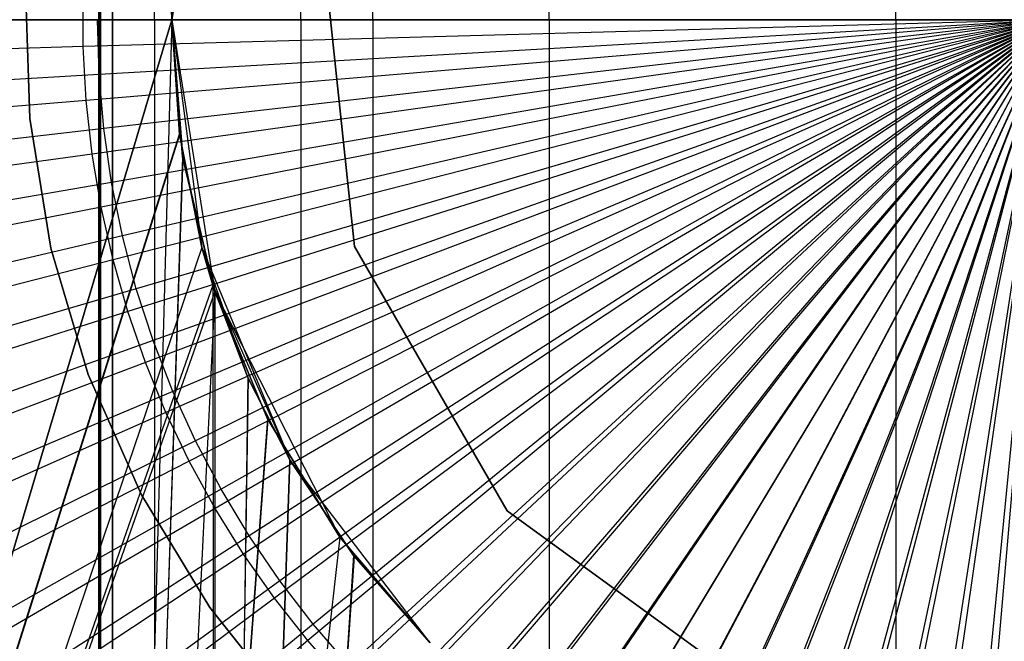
# Model space of a CAD drawing. Extents: x 0.1 to 12.1, y -6 to 6.
# Tile 100 of 256: x 5.708 to 6.044, y -0.212 to 0. Entities that reach past the tile are written whole.
import ezdxf

# ---------------------------------------------------------------- set-up
doc = ezdxf.new("R2010")
doc.units = 0
doc.header["$LTSCALE"] = 2.54
doc.layers.get('0').update_dxf_attribs({"linetype": 'CONTINUOUS'})

# ---------------------------------------------------------------- blocks, each defined once
blk = doc.blocks.new('DROPS_COLOR_B-11195_STL')
at = {"color": 0}
for p, q in [((5.73517, 0.89999, 50.9522), (5.73517, -0.90001, 50.9522)), ((5.76, 0, 50.95091), (5.73517, 0.89999, 50.9522)), ((5.76, 0, 50.95091), (5.73517, 0.89999, 50.9522)), ((5.73517, 0.89999, 50.9522), (5.73517, -0.90001, 50.9522)), ((5.73517, -0.90001, 62.93461), (5.73517, 0.89999, 62.93461)), ((5.73517, -0.90001, 62.93461), (5.73517, 0.89999, 62.93461)), ((5.76, 0, 62.9359), (5.73517, 0.89999, 62.93461)), ((5.76, 0, 62.9359), (5.73517, 0.89999, 62.93461)), ((5.82843, 0, 33.39895), (5.82843, 0.8, 33.39895)), ((5.82843, 0, 33.39895), (5.82843, 0.8, 33.39895)), ((5.82843, 0, 20.47481), (5.82843, 0.8, 20.47481)), ((5.82843, 0, 20.47481), (5.82843, 0.8, 20.47481)), ((5.73571, 0, 36.92635), (5.73571, 0.4, 36.92635)), ((5.73571, 0.4, 16.94741), (5.73571, 0, 16.94741)), ((5.73571, 0, 36.92635), (5.73571, 0.4, 36.92635)), ((5.73571, 0.4, 16.94741), (5.73571, 0, 16.94741)), ((5.73982, 0, 35.77769), (5.73982, 0.4, 35.77769)), ((5.73982, 0.4, 18.09607), (5.73982, 0, 18.09607)), ((5.73982, 0.4, 18.09607), (5.73982, 0, 18.09607)), ((5.73982, 0, 35.77769), (5.73982, 0.4, 35.77769)), ((5.75411, 0, 18.38255), (5.75411, 0.4, 18.38255)), ((5.75411, 0, 18.38255), (5.75411, 0.4, 18.38255)), ((5.75411, 0, 35.49121), (5.75411, 0.4, 35.49121)), ((5.75411, 0, 35.49121), (5.75411, 0.4, 35.49121)), ((5.80395, 0, 18.66502), (5.80395, 0.4, 18.66502)), ((5.80395, 0, 18.66502), (5.80395, 0.4, 18.66502)), ((5.80395, 0, 35.20874), (5.80395, 0.4, 35.20874)), ((5.80395, 0, 35.20874), (5.80395, 0.4, 35.20874)), ((5.88857, 0, 18.93909), (5.88857, 0.4, 18.93909)), ((5.88857, 0, 18.93909), (5.88857, 0.4, 18.93909)), ((5.88857, 0, 34.93467), (5.88857, 0.4, 34.93467)), ((5.88857, 0, 34.93467), (5.88857, 0.4, 34.93467)), ((6.00663, 0, 19.2005), (6.00663, 0.4, 19.2005)), ((6.00663, 0, 19.2005), (6.00663, 0.4, 19.2005)), ((6.00663, 0, 34.67326), (6.00663, 0.4, 34.67326)), ((6.00663, 0, 34.67326), (6.00663, 0.4, 34.67326)), ((5.77468, 0.09271, 62.93661), (5.76, 0, 50.95091)), ((5.77468, 0.09271, 62.93661), (5.76, 0, 50.95091)), ((5.76, 0, 62.9359), (5.76371, 0.04706, 62.93608)), ((5.76371, 0.04706, 62.93608), (5.76, 0, 50.95091)), ((5.76371, 0.04706, 62.93608), (5.76, 0, 50.95091)), ((5.76, 0, 62.9359), (5.76371, 0.04706, 62.93608)), ((5.7637, 0.04694, 50.95073), (5.76, 0, 50.95091)), ((5.7637, 0.04694, 50.95073), (5.76, 0, 50.95091)), ((5.81137, 0.02613, 36.1321), (5.82224, -0.07725, 36.1321)), ((5.82224, -0.07725, 166.93209), (5.81137, 0.02613, 166.93209)), ((5.81137, 0.02613, 36.1321), (5.82224, -0.07725, 36.1321)), ((5.82224, -0.07725, 166.93209), (5.81137, 0.02613, 166.93209)), ((5.71162, -0.03361, 39.93458), (5.71018, 0.01122, 39.93458)), ((5.71018, 0.01122, 36.93458), (5.71162, -0.03361, 36.93458)), ((5.71018, 0.01122, 36.93458), (5.71162, -0.03361, 36.93458)), ((5.71162, -0.03361, 39.93458), (5.71018, 0.01122, 39.93458)), ((5.71162, -0.03361, 16.93432), (5.71018, 0.01122, 16.93432)), ((5.71018, 0.01122, 13.93432), (5.71162, -0.03361, 13.93432)), ((5.71018, 0.01122, 13.93432), (5.71162, -0.03361, 13.93432)), ((5.71162, -0.03361, 16.93432), (5.71018, 0.01122, 16.93432)), ((5.71162, -0.03361, 50.93809), (5.71018, 0.01122, 50.93809)), ((5.71018, 0.01122, 47.93809), (5.71162, -0.03361, 47.93809)), ((5.71018, 0.01122, 47.93809), (5.71162, -0.03361, 47.93809)), ((5.71162, -0.03361, 50.93809), (5.71018, 0.01122, 50.93809)), ((5.76, 0, 47.92328), (5.49074, -0.9, 47.89384)), ((5.49074, -0.9, 39.97526), (5.76, 0, 39.94582)), ((5.49074, -0.9, 39.97526), (5.76, 0, 39.94582)), ((5.76, 0, 47.92328), (5.49074, -0.9, 47.89384)), ((5.73525, -0.01857, 1.82451), (5.73472, 0, 1.82451)), ((5.73525, -0.01857, 1.82451), (5.73472, 0, 1.82451)), ((5.73525, -0.01857, 1.82451), (6.06, 0, 1.8)), ((5.73525, -0.01857, 1.82451), (6.06, 0, 1.8)), ((6.06, 0, 1.8), (5.73684, -0.03708, 1.82451)), ((6.06, 0, 1.8), (5.73684, -0.03708, 1.82451)), ((6.06, 0, 1.8), (5.73948, -0.05547, 1.82451)), ((6.06, 0, 1.8), (5.73948, -0.05547, 1.82451)), ((6.06, 0, 1.8), (5.74317, -0.07368, 1.82451)), ((6.06, 0, 1.8), (5.74317, -0.07368, 1.82451)), ((6.06, 0, 1.8), (5.74789, -0.09164, 1.82451)), ((6.06, 0, 1.8), (5.74789, -0.09164, 1.82451)), ((6.06, 0, 1.8), (5.75363, -0.10931, 1.82451)), ((6.06, 0, 1.8), (5.75363, -0.10931, 1.82451)), ((5.76255, -0.039, 47.92347), (5.76, 0, 47.92328)), ((5.76, 0, 39.94582), (5.76258, -0.03927, 39.94562)), ((5.76, 0, 47.92328), (5.76258, -0.03927, 39.94562)), ((5.76, 0, 39.94582), (5.76258, -0.03927, 39.94562)), ((5.76, 0, 47.92328), (5.76258, -0.03927, 39.94562)), ((5.76, 0, 47.92328), (5.77022, -0.07765, 39.94506)), ((5.76255, -0.039, 47.92347), (5.76, 0, 47.92328)), ((5.76, 0, 47.92328), (5.77022, -0.07765, 39.94506)), ((6.06, 0, 1.8), (5.76037, -0.12662, 1.82451)), ((6.06, 0, 1.8), (5.76037, -0.12662, 1.82451)), ((6.06, 0, 1.8), (5.76809, -0.14352, 1.82451)), ((6.06, 0, 1.8), (5.76809, -0.14352, 1.82451)), ((6.06, 0, 1.8), (5.77676, -0.15995, 1.82451)), ((6.06, 0, 1.8), (5.77676, -0.15995, 1.82451)), ((6.06, 0, 1.8), (5.78635, -0.17586, 1.82451)), ((6.06, 0, 1.8), (5.78635, -0.17586, 1.82451)), ((6.06, 0, 1.8), (5.79684, -0.1912, 1.82451)), ((6.06, 0, 1.8), (5.79684, -0.1912, 1.82451)), ((6.06, 0, 1.8), (5.80818, -0.20591, 1.82451)), ((6.06, 0, 1.8), (5.80818, -0.20591, 1.82451)), ((6.06, 0, 1.8), (5.82035, -0.21995, 1.82451)), ((6.06, 0, 1.8), (5.82035, -0.21995, 1.82451)), ((6.06, 0, 1.8), (5.8333, -0.23327, 1.82451)), ((6.06, 0, 1.8), (5.8333, -0.23327, 1.82451)), ((6.06, 0, 1.8), (5.84698, -0.24583, 1.82451)), ((6.06, 0, 1.8), (5.84698, -0.24583, 1.82451)), ((6.06, 0, 1.8), (5.86137, -0.25759, 1.82451)), ((6.06, 0, 1.8), (5.86137, -0.25759, 1.82451)), ((6.06, 0, 1.8), (5.8764, -0.26851, 1.82451)), ((6.06, 0, 1.8), (5.8764, -0.26851, 1.82451)), ((6.06, 0, 1.8), (5.89202, -0.27856, 1.82451)), ((6.06, 0, 1.8), (5.89202, -0.27856, 1.82451)), ((6.06, 0, 1.8), (5.9082, -0.28769, 1.82451)), ((6.06, 0, 1.8), (5.9082, -0.28769, 1.82451)), ((6.06, 0, 1.8), (5.92487, -0.29589, 1.82451)), ((6.06, 0, 1.8), (5.92487, -0.29589, 1.82451)), ((6.06, 0, 1.8), (5.94198, -0.30312, 1.82451)), ((6.06, 0, 1.8), (5.94198, -0.30312, 1.82451)), ((6.06, 0, 1.8), (5.95948, -0.30936, 1.82451)), ((6.06, 0, 1.8), (5.95948, -0.30936, 1.82451)), ((6.06, 0, 1.8), (5.97731, -0.3146, 1.82451)), ((6.06, 0, 1.8), (5.97731, -0.3146, 1.82451)), ((6.06, 0, 1.8), (5.9954, -0.3188, 1.82451)), ((6.06, 0, 1.8), (5.9954, -0.3188, 1.82451)), ((6.06, 0, 1.8), (6.01371, -0.32197, 1.82451)), ((6.06, 0, 1.8), (6.01371, -0.32197, 1.82451)), ((6.06, 0, 1.8), (6.03216, -0.32409, 1.82451)), ((6.06, 0, 1.8), (6.03216, -0.32409, 1.82451)), ((5.82843, 0, 20.47481), (5.60256, 0, 20.52904)), ((5.60256, 0, 33.34472), (5.82843, 0, 33.39895)), ((5.60256, 0, 33.34472), (5.82843, 0, 33.39895)), ((5.82843, 0, 20.47481), (5.60256, 0, 20.52904)), ((5.82843, 0, 33.40967), (5.60256, 0, 33.35545)), ((5.60256, 0, 20.53976), (5.82843, 0, 20.48554)), ((5.60256, 0, 20.53976), (5.82843, 0, 20.48554)), ((5.82843, 0, 33.40967), (5.60256, 0, 33.35545)), ((5.73571, 0, 36.92635), (5.62422, 0, 36.91786)), ((5.62422, 0, 16.95591), (5.73571, 0, 16.94741)), ((5.73571, 0, 36.92635), (5.62422, 0, 36.91786)), ((5.62422, 0, 16.95591), (5.73571, 0, 16.94741)), ((5.73571, 0, 16.95813), (5.62422, 0, 16.96663)), ((5.62422, 0, 36.92858), (5.73571, 0, 36.93708)), ((5.73571, 0, 16.95813), (5.62422, 0, 16.96663)), ((5.62422, 0, 36.92858), (5.73571, 0, 36.93708)), ((5.76, 0, 62.9359), (5.73517, -0.90001, 62.93461)), ((5.76, 0, 50.95091), (5.73517, -0.90001, 50.9522)), ((5.76, 0, 50.95091), (5.73517, -0.90001, 50.9522)), ((5.76, 0, 62.9359), (5.73517, -0.90001, 62.93461)), ((5.73982, 0, 35.77769), (5.73571, 0, 36.92635)), ((5.73571, 0, 16.94741), (5.73982, 0, 18.09607)), ((5.73982, 0, 35.77769), (5.73571, 0, 36.92635)), ((5.73571, 0, 16.94741), (5.73982, 0, 18.09607)), ((5.73982, 0, 18.1068), (5.73571, 0, 16.95813)), ((5.73571, 0, 36.93708), (5.73982, 0, 35.78842)), ((5.73571, 0, 16.95813), (5.73571, -0.4, 16.95813)), ((5.73571, -0.4, 36.93708), (5.73571, 0, 36.93708)), ((5.73571, 0, 16.95813), (5.73571, -0.4, 16.95813)), ((5.73982, 0, 18.1068), (5.73571, 0, 16.95813)), ((5.73571, 0, 36.93708), (5.73982, 0, 35.78842)), ((5.73571, -0.4, 36.93708), (5.73571, 0, 36.93708)), ((5.75411, 0, 35.49121), (5.73982, 0, 35.77769)), ((5.73982, 0, 18.09607), (5.75411, 0, 18.38255)), ((5.73982, 0, 18.09607), (5.75411, 0, 18.38255)), ((5.75411, 0, 35.49121), (5.73982, 0, 35.77769)), ((5.75411, 0, 18.39328), (5.73982, 0, 18.1068)), ((5.73982, 0, 35.78842), (5.75411, 0, 35.50194)), ((5.73982, 0, 18.1068), (5.73982, -0.4, 18.1068)), ((5.73982, -0.4, 35.78842), (5.73982, 0, 35.78842)), ((5.73982, 0, 35.78842), (5.75411, 0, 35.50194)), ((5.73982, -0.4, 35.78842), (5.73982, 0, 35.78842)), ((5.73982, 0, 18.1068), (5.73982, -0.4, 18.1068)), ((5.75411, 0, 18.39328), (5.73982, 0, 18.1068)), ((5.80395, 0, 35.20874), (5.75411, 0, 35.49121)), ((5.75411, 0, 18.38255), (5.80395, 0, 18.66502)), ((5.75411, 0, 18.38255), (5.80395, 0, 18.66502)), ((5.80395, 0, 35.20874), (5.75411, 0, 35.49121)), ((5.80395, 0, 18.67575), (5.75411, 0, 18.39328)), ((5.75411, 0, 35.50194), (5.80395, 0, 35.21947)), ((5.75411, 0, 35.50194), (5.80395, 0, 35.21947)), ((5.75411, 0, 35.50194), (5.75411, -0.4, 35.50194)), ((5.75411, 0, 35.50194), (5.75411, -0.4, 35.50194)), ((5.75411, 0, 18.39328), (5.75411, -0.4, 18.39328)), ((5.75411, 0, 18.39328), (5.75411, -0.4, 18.39328)), ((5.80395, 0, 18.67575), (5.75411, 0, 18.39328)), ((5.76367, -0.04676, 62.93608), (5.76, 0, 62.9359)), ((5.76, 0, 50.95091), (5.76371, -0.047, 50.95072)), ((5.76, 0, 62.9359), (5.76, 0, 50.95091)), ((5.76, 0, 62.9359), (5.76, 0, 50.95091)), ((5.76, 0, 62.9359), (5.76371, -0.047, 50.95072)), ((5.76, 0, 50.95091), (5.76371, -0.047, 50.95072)), ((5.76, 0, 62.9359), (5.76371, -0.047, 50.95072)), ((5.76, 0, 62.9359), (5.77468, -0.09271, 50.95019)), ((5.76367, -0.04676, 62.93608), (5.76, 0, 62.9359)), ((5.76, 0, 62.9359), (5.77468, -0.09271, 50.95019)), ((5.88857, 0, 34.93467), (5.80395, 0, 35.20874)), ((5.80395, 0, 18.66502), (5.88857, 0, 18.93909)), ((5.80395, 0, 18.66502), (5.88857, 0, 18.93909)), ((5.88857, 0, 34.93467), (5.80395, 0, 35.20874)), ((5.88857, 0, 18.94982), (5.80395, 0, 18.67575)), ((5.80395, 0, 35.21947), (5.88857, 0, 34.94539)), ((5.80395, 0, 35.21947), (5.88857, 0, 34.94539)), ((5.80395, 0, 35.21947), (5.80395, -0.4, 35.21947)), ((5.80395, 0, 35.21947), (5.80395, -0.4, 35.21947)), ((5.80395, 0, 18.67575), (5.80395, -0.4, 18.67575)), ((5.80395, 0, 18.67575), (5.80395, -0.4, 18.67575)), ((5.88857, 0, 18.94982), (5.80395, 0, 18.67575)), ((6.06, 0, 20.45659), (5.82843, 0, 20.47481)), ((5.82843, 0, 33.39895), (6.06, 0, 33.41718)), ((5.82843, 0, 33.39895), (6.06, 0, 33.41718)), ((6.06, 0, 20.45659), (5.82843, 0, 20.47481)), ((6.06, 0, 33.4279), (5.82843, 0, 33.40967)), ((5.82843, 0, 20.48554), (6.06, 0, 20.46731)), ((5.82843, 0, 20.48554), (6.06, 0, 20.46731)), ((5.82843, 0, 20.48554), (5.82843, -0.8, 20.48554)), ((5.82843, 0, 20.48554), (5.82843, -0.8, 20.48554)), ((5.82843, 0, 33.40967), (5.82843, -0.8, 33.40967)), ((5.82843, 0, 33.40967), (5.82843, -0.8, 33.40967)), ((6.06, 0, 33.4279), (5.82843, 0, 33.40967)), ((6.00663, 0, 34.67326), (5.88857, 0, 34.93467)), ((5.88857, 0, 18.93909), (6.00663, 0, 19.2005)), ((5.88857, 0, 18.93909), (6.00663, 0, 19.2005)), ((6.00663, 0, 34.67326), (5.88857, 0, 34.93467)), ((6.00663, 0, 19.21123), (5.88857, 0, 18.94982)), ((5.88857, 0, 34.94539), (6.00663, 0, 34.68399)), ((5.88857, 0, 34.94539), (6.00663, 0, 34.68399)), ((5.88857, 0, 34.94539), (5.88857, -0.4, 34.94539)), ((5.88857, 0, 34.94539), (5.88857, -0.4, 34.94539)), ((5.88857, 0, 18.94982), (5.88857, -0.4, 18.94982)), ((5.88857, 0, 18.94982), (5.88857, -0.4, 18.94982)), ((6.00663, 0, 19.21123), (5.88857, 0, 18.94982)), ((6.15632, 0, 34.42858), (6.00663, 0, 34.67326)), ((6.00663, 0, 19.2005), (6.15632, 0, 19.44518)), ((6.00663, 0, 19.2005), (6.15632, 0, 19.44518)), ((6.15632, 0, 34.42858), (6.00663, 0, 34.67326)), ((6.15632, 0, 19.45591), (6.00663, 0, 19.21123)), ((6.00663, 0, 34.68399), (6.15632, 0, 34.43931)), ((6.00663, 0, 34.68399), (6.15632, 0, 34.43931)), ((6.00663, 0, 34.68399), (6.00663, -0.4, 34.68399)), ((6.00663, 0, 34.68399), (6.00663, -0.4, 34.68399)), ((6.00663, 0, 19.21123), (6.00663, -0.4, 19.21123)), ((6.00663, 0, 19.21123), (6.00663, -0.4, 19.21123)), ((6.15632, 0, 19.45591), (6.00663, 0, 19.21123)), ((5.41234, -0.03703, 1.86697), (5.73525, -0.01857, 1.82451)), ((5.41234, -0.03703, 1.86697), (5.73525, -0.01857, 1.82451)), ((5.73684, -0.03708, 1.82451), (5.73525, -0.01857, 1.82451)), ((5.73684, -0.03708, 1.82451), (5.73525, -0.01857, 1.82451)), ((5.71878, -0.07788, 39.93458), (5.71162, -0.03361, 39.93458)), ((5.71162, -0.03361, 36.93458), (5.71878, -0.07788, 36.93458)), ((5.71162, -0.03361, 36.93458), (5.71878, -0.07788, 36.93458)), ((5.71162, -0.03361, 36.93458), (5.71162, -0.03361, 39.93458)), ((5.71878, -0.07788, 39.93458), (5.71162, -0.03361, 39.93458)), ((5.71162, -0.03361, 36.93458), (5.71162, -0.03361, 39.93458)), ((5.71878, -0.07788, 16.93432), (5.71162, -0.03361, 16.93432)), ((5.71162, -0.03361, 13.93432), (5.71878, -0.07788, 13.93432)), ((5.71162, -0.03361, 13.93432), (5.71878, -0.07788, 13.93432)), ((5.71162, -0.03361, 13.93432), (5.71162, -0.03361, 16.93432)), ((5.71878, -0.07788, 16.93432), (5.71162, -0.03361, 16.93432)), ((5.71162, -0.03361, 13.93432), (5.71162, -0.03361, 16.93432)), ((5.71878, -0.07788, 50.93809), (5.71162, -0.03361, 50.93809)), ((5.71162, -0.03361, 47.93809), (5.71878, -0.07788, 47.93809)), ((5.71162, -0.03361, 47.93809), (5.71878, -0.07788, 47.93809)), ((5.71162, -0.03361, 47.93809), (5.71162, -0.03361, 50.93809)), ((5.71878, -0.07788, 50.93809), (5.71162, -0.03361, 50.93809)), ((5.71162, -0.03361, 47.93809), (5.71162, -0.03361, 50.93809)), ((5.73684, -0.03708, 1.82451), (5.41551, -0.07395, 1.86697)), ((5.73684, -0.03708, 1.82451), (5.41551, -0.07395, 1.86697)), ((5.49074, -0.9, 47.89384), (5.76255, -0.039, 47.92347)), ((5.49074, -0.9, 47.89384), (5.76255, -0.039, 47.92347)), ((5.76258, -0.03927, 39.94562), (5.49074, -0.9, 39.97526)), ((5.76258, -0.03927, 39.94562), (5.49074, -0.9, 39.97526)), ((5.73948, -0.05547, 1.82451), (5.73684, -0.03708, 1.82451)), ((5.73948, -0.05547, 1.82451), (5.73684, -0.03708, 1.82451)), ((5.77022, -0.07765, 47.92404), (5.76255, -0.039, 47.92347)), ((5.76255, -0.039, 47.92347), (5.77022, -0.07765, 39.94506)), ((5.76255, -0.039, 47.92347), (5.77022, -0.07765, 39.94506)), ((5.77022, -0.07765, 47.92404), (5.76255, -0.039, 47.92347)), ((5.76258, -0.03927, 39.94562), (5.77022, -0.07765, 39.94506)), ((5.76258, -0.03927, 39.94562), (5.77022, -0.07765, 39.94506)), ((5.76367, -0.04676, 62.93608), (5.73517, -0.90001, 62.93461)), ((5.76367, -0.04676, 62.93608), (5.73517, -0.90001, 62.93461)), ((5.77468, -0.09271, 62.93661), (5.76367, -0.04676, 62.93608)), ((5.76367, -0.04676, 62.93608), (5.77468, -0.09271, 50.95019)), ((5.76367, -0.04676, 62.93608), (5.77468, -0.09271, 50.95019)), ((5.77468, -0.09271, 62.93661), (5.76367, -0.04676, 62.93608)), ((5.76371, -0.047, 50.95072), (5.73517, -0.90001, 50.9522)), ((5.76371, -0.047, 50.95072), (5.73517, -0.90001, 50.9522)), ((5.76371, -0.047, 50.95072), (5.77468, -0.09271, 50.95019)), ((5.76371, -0.047, 50.95072), (5.77468, -0.09271, 50.95019)), ((5.73948, -0.05547, 1.82451), (5.42079, -0.11062, 1.86697)), ((5.73948, -0.05547, 1.82451), (5.42079, -0.11062, 1.86697)), ((5.74317, -0.07368, 1.82451), (5.73948, -0.05547, 1.82451)), ((5.74317, -0.07368, 1.82451), (5.73948, -0.05547, 1.82451)), ((5.74317, -0.07368, 1.82451), (5.42814, -0.14693, 1.86697)), ((5.74317, -0.07368, 1.82451), (5.42814, -0.14693, 1.86697)), ((5.74789, -0.09164, 1.82451), (5.74317, -0.07368, 1.82451)), ((5.74789, -0.09164, 1.82451), (5.74317, -0.07368, 1.82451)), ((5.77022, -0.07765, 47.92404), (5.49074, -0.9, 47.89384)), ((5.77022, -0.07765, 47.92404), (5.49074, -0.9, 47.89384)), ((5.77022, -0.07765, 39.94506), (5.49074, -0.9, 39.97526)), ((5.77022, -0.07765, 39.94506), (5.49074, -0.9, 39.97526)), ((5.73154, -0.12088, 39.93458), (5.71878, -0.07788, 39.93458)), ((5.71878, -0.07788, 36.93458), (5.73154, -0.12088, 36.93458)), ((5.71878, -0.07788, 36.93458), (5.73154, -0.12088, 36.93458)), ((5.71878, -0.07788, 36.93458), (5.71878, -0.07788, 39.93458)), ((5.73154, -0.12088, 39.93458), (5.71878, -0.07788, 39.93458)), ((5.71878, -0.07788, 36.93458), (5.71878, -0.07788, 39.93458)), ((5.73154, -0.12088, 16.93432), (5.71878, -0.07788, 16.93432)), ((5.71878, -0.07788, 13.93432), (5.73154, -0.12088, 13.93432)), ((5.71878, -0.07788, 13.93432), (5.73154, -0.12088, 13.93432)), ((5.71878, -0.07788, 13.93432), (5.71878, -0.07788, 16.93432)), ((5.73154, -0.12088, 16.93432), (5.71878, -0.07788, 16.93432)), ((5.71878, -0.07788, 13.93432), (5.71878, -0.07788, 16.93432)), ((5.73154, -0.12088, 50.93809), (5.71878, -0.07788, 50.93809)), ((5.71878, -0.07788, 47.93809), (5.73154, -0.12088, 47.93809)), ((5.71878, -0.07788, 47.93809), (5.73154, -0.12088, 47.93809)), ((5.71878, -0.07788, 47.93809), (5.71878, -0.07788, 50.93809)), ((5.73154, -0.12088, 50.93809), (5.71878, -0.07788, 50.93809)), ((5.71878, -0.07788, 47.93809), (5.71878, -0.07788, 50.93809)), ((5.77394, -0.09039, 47.92431), (5.77022, -0.07765, 47.92404)), ((5.77022, -0.07765, 39.94506), (5.77464, -0.09258, 39.94474)), ((5.78596, -0.12208, 39.94395), (5.77022, -0.07765, 47.92404)), ((5.77022, -0.07765, 47.92404), (5.80019, -0.15, 39.943)), ((5.77022, -0.07765, 47.92404), (5.80019, -0.15, 39.943)), ((5.77394, -0.09039, 47.92431), (5.77022, -0.07765, 47.92404)), ((5.77022, -0.07765, 47.92404), (5.77022, -0.07765, 39.94506)), ((5.77022, -0.07765, 47.92404), (5.77022, -0.07765, 39.94506)), ((5.77022, -0.07765, 47.92404), (5.77464, -0.09258, 39.94474)), ((5.77022, -0.07765, 39.94506), (5.77464, -0.09258, 39.94474)), ((5.77022, -0.07765, 47.92404), (5.77464, -0.09258, 39.94474)), ((5.78596, -0.12208, 39.94395), (5.77022, -0.07765, 47.92404)), ((5.82224, -0.07725, 36.1321), (5.82224, -0.07725, 166.93209)), ((5.82224, -0.07725, 36.1321), (5.87421, -0.16728, 36.1321)), ((5.87421, -0.16728, 166.93209), (5.82224, -0.07725, 166.93209)), ((5.82224, -0.07725, 36.1321), (5.82224, -0.07725, 166.93209)), ((5.82224, -0.07725, 36.1321), (5.87421, -0.16728, 36.1321)), ((5.87421, -0.16728, 166.93209), (5.82224, -0.07725, 166.93209)), ((5.77394, -0.09039, 47.92431), (5.49074, -0.9, 47.89384)), ((5.77394, -0.09039, 47.92431), (5.49074, -0.9, 47.89384)), ((5.78589, -0.12192, 47.92515), (5.77394, -0.09039, 47.92431)), ((5.77394, -0.09039, 47.92431), (5.77464, -0.9, 47.92436)), ((5.77394, -0.09039, 47.92431), (5.77464, -0.9, 47.92436)), ((5.77394, -0.09039, 47.92431), (5.80019, -0.15, 39.943)), ((5.77394, -0.09039, 47.92431), (5.80019, -0.15, 39.943)), ((5.78589, -0.12192, 47.92515), (5.77394, -0.09039, 47.92431)), ((5.74789, -0.09164, 1.82451), (5.43756, -0.18276, 1.86697)), ((5.74789, -0.09164, 1.82451), (5.43756, -0.18276, 1.86697)), ((5.77464, -0.09258, 39.94474), (5.49074, -0.9, 39.97526)), ((5.77464, -0.09258, 39.94474), (5.49074, -0.9, 39.97526)), ((5.77468, -0.09271, 62.93661), (5.73517, -0.90001, 62.93461)), ((5.77468, -0.09271, 62.93661), (5.73517, -0.90001, 62.93461)), ((5.77468, -0.09271, 50.95019), (5.73517, -0.90001, 50.9522)), ((5.77468, -0.09271, 50.95019), (5.73517, -0.90001, 50.9522)), ((5.75363, -0.10931, 1.82451), (5.74789, -0.09164, 1.82451)), ((5.75363, -0.10931, 1.82451), (5.74789, -0.09164, 1.82451)), ((5.77464, -0.09258, 39.94474), (5.77464, -0.9, 39.94474)), ((5.77464, -0.09258, 39.94474), (5.77464, -0.9, 39.94474)), ((5.77464, -0.09258, 39.94474), (5.78596, -0.12208, 39.94395)), ((5.77464, -0.09258, 39.94474), (5.78596, -0.12208, 39.94395)), ((5.79262, -0.13604, 62.93745), (5.77468, -0.09271, 62.93661)), ((5.77468, -0.09271, 50.95019), (5.79276, -0.13632, 50.94936)), ((5.77468, -0.09271, 62.93661), (5.77468, -0.09271, 50.95019)), ((5.77468, -0.09271, 62.93661), (5.77468, -0.09271, 50.95019)), ((5.77468, -0.09271, 62.93661), (5.79276, -0.13632, 50.94936)), ((5.77468, -0.09271, 50.95019), (5.79276, -0.13632, 50.94936)), ((5.77468, -0.09271, 62.93661), (5.79276, -0.13632, 50.94936)), ((5.77468, -0.09271, 62.93661), (5.81729, -0.17634, 50.94832)), ((5.79262, -0.13604, 62.93745), (5.77468, -0.09271, 62.93661)), ((5.77468, -0.09271, 62.93661), (5.81729, -0.17634, 50.94832)), ((5.75363, -0.10931, 1.82451), (5.44901, -0.218, 1.86697)), ((5.75363, -0.10931, 1.82451), (5.44901, -0.218, 1.86697)), ((5.76037, -0.12662, 1.82451), (5.75363, -0.10931, 1.82451)), ((5.76037, -0.12662, 1.82451), (5.75363, -0.10931, 1.82451)), ((5.74969, -0.16189, 39.93458), (5.73154, -0.12088, 39.93458)), ((5.73154, -0.12088, 36.93458), (5.74969, -0.16189, 36.93458)), ((5.73154, -0.12088, 36.93458), (5.74969, -0.16189, 36.93458)), ((5.73154, -0.12088, 36.93458), (5.73154, -0.12088, 39.93458)), ((5.74969, -0.16189, 39.93458), (5.73154, -0.12088, 39.93458)), ((5.73154, -0.12088, 36.93458), (5.73154, -0.12088, 39.93458)), ((5.74969, -0.16189, 16.93432), (5.73154, -0.12088, 16.93432)), ((5.73154, -0.12088, 13.93432), (5.74969, -0.16189, 13.93432)), ((5.73154, -0.12088, 13.93432), (5.74969, -0.16189, 13.93432)), ((5.73154, -0.12088, 13.93432), (5.73154, -0.12088, 16.93432)), ((5.74969, -0.16189, 16.93432), (5.73154, -0.12088, 16.93432)), ((5.73154, -0.12088, 13.93432), (5.73154, -0.12088, 16.93432)), ((5.74969, -0.16189, 50.93809), (5.73154, -0.12088, 50.93809)), ((5.73154, -0.12088, 47.93809), (5.74969, -0.16189, 47.93809)), ((5.73154, -0.12088, 47.93809), (5.74969, -0.16189, 47.93809)), ((5.73154, -0.12088, 47.93809), (5.73154, -0.12088, 50.93809)), ((5.74969, -0.16189, 50.93809), (5.73154, -0.12088, 50.93809)), ((5.73154, -0.12088, 47.93809), (5.73154, -0.12088, 50.93809)), ((5.78589, -0.12192, 47.92515), (5.77464, -0.9, 47.92436)), ((5.78589, -0.12192, 47.92515), (5.77464, -0.9, 47.92436)), ((5.78596, -0.12208, 39.94395), (5.77464, -0.9, 39.94474)), ((5.78596, -0.12208, 39.94395), (5.77464, -0.9, 39.94474)), ((5.80019, -0.15, 47.9261), (5.78589, -0.12192, 47.92515)), ((5.80019, -0.15, 47.9261), (5.78589, -0.12192, 47.92515)), ((5.80019, -0.15, 39.943), (5.78589, -0.12192, 47.92515)), ((5.80019, -0.15, 39.943), (5.78589, -0.12192, 47.92515)), ((5.78596, -0.12208, 39.94395), (5.80019, -0.15, 39.943)), ((5.78596, -0.12208, 39.94395), (5.80019, -0.15, 39.943)), ((5.76037, -0.12662, 1.82451), (5.46245, -0.25253, 1.86697)), ((5.76037, -0.12662, 1.82451), (5.46245, -0.25253, 1.86697)), ((5.76809, -0.14352, 1.82451), (5.76037, -0.12662, 1.82451)), ((5.76809, -0.14352, 1.82451), (5.76037, -0.12662, 1.82451)), ((5.79262, -0.13604, 62.93745), (5.73517, -0.90001, 62.93461)), ((5.79262, -0.13604, 62.93745), (5.73517, -0.90001, 62.93461)), ((5.79276, -0.13632, 50.94936), (5.73517, -0.90001, 50.9522)), ((5.79276, -0.13632, 50.94936), (5.73517, -0.90001, 50.9522)), ((5.81729, -0.17634, 62.93849), (5.79262, -0.13604, 62.93745)), ((5.79262, -0.13604, 62.93745), (5.81729, -0.17634, 50.94832)), ((5.79262, -0.13604, 62.93745), (5.81729, -0.17634, 50.94832)), ((5.81729, -0.17634, 62.93849), (5.79262, -0.13604, 62.93745)), ((5.79276, -0.13632, 50.94936), (5.81729, -0.17634, 50.94832)), ((5.79276, -0.13632, 50.94936), (5.81729, -0.17634, 50.94832)), ((5.76809, -0.14352, 1.82451), (5.47784, -0.28623, 1.86697)), ((5.76809, -0.14352, 1.82451), (5.47784, -0.28623, 1.86697)), ((5.77676, -0.15995, 1.82451), (5.76809, -0.14352, 1.82451)), ((5.77676, -0.15995, 1.82451), (5.76809, -0.14352, 1.82451)), ((5.80019, -0.15, 47.9261), (5.77464, -0.9, 47.92436)), ((5.80019, -0.15, 47.9261), (5.77464, -0.9, 47.92436)), ((5.77464, -0.9, 39.94474), (5.80019, -0.15, 39.943)), ((5.77464, -0.9, 39.94474), (5.80019, -0.15, 39.943)), ((5.82209, -0.18275, 47.92747), (5.80019, -0.15, 47.9261)), ((5.80019, -0.15, 39.943), (5.82194, -0.18256, 39.94164)), ((5.80019, -0.15, 47.9261), (5.80019, -0.15, 39.943)), ((5.84787, -0.21213, 39.94018), (5.80019, -0.15, 47.9261)), ((5.82209, -0.18275, 47.92747), (5.80019, -0.15, 47.9261)), ((5.84787, -0.21213, 39.94018), (5.80019, -0.15, 47.9261)), ((5.82194, -0.18256, 39.94164), (5.80019, -0.15, 47.9261)), ((5.82194, -0.18256, 39.94164), (5.80019, -0.15, 47.9261)), ((5.80019, -0.15, 39.943), (5.82194, -0.18256, 39.94164)), ((5.80019, -0.15, 47.9261), (5.80019, -0.15, 39.943)), ((5.77676, -0.15995, 1.82451), (5.49513, -0.31899, 1.86697)), ((5.77676, -0.15995, 1.82451), (5.49513, -0.31899, 1.86697)), ((5.78635, -0.17586, 1.82451), (5.77676, -0.15995, 1.82451)), ((5.78635, -0.17586, 1.82451), (5.77676, -0.15995, 1.82451)), ((5.77294, -0.20024, 39.93458), (5.74969, -0.16189, 39.93458)), ((5.74969, -0.16189, 36.93458), (5.77294, -0.20024, 36.93458)), ((5.74969, -0.16189, 36.93458), (5.77294, -0.20024, 36.93458)), ((5.74969, -0.16189, 36.93458), (5.74969, -0.16189, 39.93458)), ((5.77294, -0.20024, 39.93458), (5.74969, -0.16189, 39.93458)), ((5.74969, -0.16189, 36.93458), (5.74969, -0.16189, 39.93458)), ((5.77294, -0.20024, 16.93432), (5.74969, -0.16189, 16.93432)), ((5.74969, -0.16189, 13.93432), (5.77294, -0.20024, 13.93432)), ((5.74969, -0.16189, 13.93432), (5.77294, -0.20024, 13.93432)), ((5.74969, -0.16189, 13.93432), (5.74969, -0.16189, 16.93432)), ((5.77294, -0.20024, 16.93432), (5.74969, -0.16189, 16.93432)), ((5.74969, -0.16189, 13.93432), (5.74969, -0.16189, 16.93432)), ((5.77294, -0.20024, 50.93809), (5.74969, -0.16189, 50.93809)), ((5.74969, -0.16189, 47.93809), (5.77294, -0.20024, 47.93809)), ((5.74969, -0.16189, 47.93809), (5.77294, -0.20024, 47.93809)), ((5.74969, -0.16189, 47.93809), (5.74969, -0.16189, 50.93809)), ((5.77294, -0.20024, 50.93809), (5.74969, -0.16189, 50.93809)), ((5.74969, -0.16189, 47.93809), (5.74969, -0.16189, 50.93809)), ((5.87421, -0.16728, 36.1321), (5.87421, -0.16728, 166.93209)), ((5.87421, -0.16728, 36.1321), (5.95832, -0.22839, 36.1321)), ((5.95832, -0.22839, 166.93209), (5.87421, -0.16728, 166.93209)), ((5.87421, -0.16728, 36.1321), (5.87421, -0.16728, 166.93209)), ((5.87421, -0.16728, 36.1321), (5.95832, -0.22839, 36.1321)), ((5.95832, -0.22839, 166.93209), (5.87421, -0.16728, 166.93209)), ((5.78635, -0.17586, 1.82451), (5.51427, -0.35072, 1.86697)), ((5.78635, -0.17586, 1.82451), (5.51427, -0.35072, 1.86697)), ((5.81729, -0.17634, 62.93849), (5.73517, -0.90001, 62.93461)), ((5.81729, -0.17634, 62.93849), (5.73517, -0.90001, 62.93461)), ((5.81729, -0.17634, 50.94832), (5.73517, -0.90001, 50.9522)), ((5.81729, -0.17634, 50.94832), (5.73517, -0.90001, 50.9522)), ((5.79684, -0.1912, 1.82451), (5.78635, -0.17586, 1.82451)), ((5.79684, -0.1912, 1.82451), (5.78635, -0.17586, 1.82451)), ((5.84776, -0.21202, 62.93965), (5.81729, -0.17634, 62.93849)), ((5.81729, -0.17634, 50.94832), (5.84799, -0.21225, 50.94715)), ((5.81729, -0.17634, 62.93849), (5.81729, -0.17634, 50.94832)), ((5.81729, -0.17634, 62.93849), (5.81729, -0.17634, 50.94832)), ((5.84776, -0.21202, 62.93965), (5.81729, -0.17634, 62.93849)), ((5.81729, -0.17634, 50.94832), (5.84799, -0.21225, 50.94715)), ((5.82194, -0.18256, 39.94164), (5.77464, -0.9, 39.94474)), ((5.82194, -0.18256, 39.94164), (5.77464, -0.9, 39.94474)), ((5.82209, -0.18275, 47.92747), (5.77464, -0.9, 47.92436)), ((5.82209, -0.18275, 47.92747), (5.77464, -0.9, 47.92436)), ((5.82194, -0.18256, 39.94164), (5.84787, -0.21213, 39.94018)), ((5.82194, -0.18256, 39.94164), (5.84787, -0.21213, 39.94018)), ((5.84787, -0.21213, 47.92892), (5.82209, -0.18275, 47.92747)), ((5.82209, -0.18275, 47.92747), (5.84787, -0.21213, 39.94018)), ((5.84787, -0.21213, 47.92892), (5.82209, -0.18275, 47.92747)), ((5.82209, -0.18275, 47.92747), (5.84787, -0.21213, 39.94018)), ((5.79684, -0.1912, 1.82451), (5.53518, -0.3813, 1.86697)), ((5.79684, -0.1912, 1.82451), (5.53518, -0.3813, 1.86697)), ((5.80818, -0.20591, 1.82451), (5.79684, -0.1912, 1.82451)), ((5.80818, -0.20591, 1.82451), (5.79684, -0.1912, 1.82451)), ((5.8009, -0.23531, 39.93458), (5.77294, -0.20024, 39.93458)), ((5.77294, -0.20024, 36.93458), (5.8009, -0.23531, 36.93458)), ((5.77294, -0.20024, 36.93458), (5.8009, -0.23531, 36.93458)), ((5.77294, -0.20024, 36.93458), (5.77294, -0.20024, 39.93458)), ((5.8009, -0.23531, 39.93458), (5.77294, -0.20024, 39.93458)), ((5.77294, -0.20024, 36.93458), (5.77294, -0.20024, 39.93458)), ((5.8009, -0.23531, 16.93432), (5.77294, -0.20024, 16.93432)), ((5.77294, -0.20024, 13.93432), (5.8009, -0.23531, 13.93432)), ((5.77294, -0.20024, 13.93432), (5.8009, -0.23531, 13.93432)), ((5.77294, -0.20024, 13.93432), (5.77294, -0.20024, 16.93432)), ((5.8009, -0.23531, 16.93432), (5.77294, -0.20024, 16.93432)), ((5.77294, -0.20024, 13.93432), (5.77294, -0.20024, 16.93432)), ((5.8009, -0.23531, 50.93809), (5.77294, -0.20024, 50.93809)), ((5.77294, -0.20024, 47.93809), (5.8009, -0.23531, 47.93809)), ((5.77294, -0.20024, 47.93809), (5.8009, -0.23531, 47.93809)), ((5.77294, -0.20024, 47.93809), (5.77294, -0.20024, 50.93809)), ((5.8009, -0.23531, 50.93809), (5.77294, -0.20024, 50.93809)), ((5.77294, -0.20024, 47.93809), (5.77294, -0.20024, 50.93809)), ((5.80818, -0.20591, 1.82451), (5.5578, -0.41064, 1.86697)), ((5.80818, -0.20591, 1.82451), (5.5578, -0.41064, 1.86697)), ((5.82035, -0.21995, 1.82451), (5.80818, -0.20591, 1.82451)), ((5.82035, -0.21995, 1.82451), (5.80818, -0.20591, 1.82451))]:
    blk.add_line(p, q, dxfattribs=at)
blk = doc.blocks.new('GROUP_1')
at = {"color": 0}
for p, q in [((5.66982, 5.98813, 0.0091), (5.66982, 6.00649, 0.0091)), ((5.66982, 5.98813, 0.0091), (5.66982, 6.00649, 0.0091)), ((6, 5.99731), (5.66982, 5.98813, 0.0091)), ((6, 5.99731), (5.66982, 5.98813, 0.0091)), ((6, 5.99731), (5.67084, 5.96979, 0.0091)), ((6, 5.99731), (5.67084, 5.96979, 0.0091)), ((6, 5.99731), (5.67288, 5.95154, 0.0091)), ((6, 5.99731), (5.67288, 5.95154, 0.0091)), ((6, 5.99731), (5.67593, 5.93344, 0.0091)), ((6, 5.99731), (5.67593, 5.93344, 0.0091)), ((6, 5.99731), (5.67998, 5.91552, 0.0091)), ((6, 5.99731), (5.67998, 5.91552, 0.0091)), ((6, 5.99731), (5.68502, 5.89786, 0.0091)), ((6, 5.99731), (5.68502, 5.89786, 0.0091)), ((6, 5.99731), (5.69103, 5.88051, 0.0091)), ((6, 5.99731), (5.69103, 5.88051, 0.0091)), ((6, 5.99731), (5.698, 5.86352, 0.0091)), ((6, 5.99731), (5.698, 5.86352, 0.0091)), ((6, 5.99731), (5.7059, 5.84695, 0.0091)), ((6, 5.99731), (5.7059, 5.84695, 0.0091)), ((6, 5.99731), (5.71471, 5.83083, 0.0091)), ((6, 5.99731), (5.71471, 5.83083, 0.0091)), ((6, 5.99731), (5.7244, 5.81524, 0.0091)), ((6, 5.99731), (5.7244, 5.81524, 0.0091)), ((6, 5.99731), (5.73495, 5.8002, 0.0091)), ((6, 5.99731), (5.73495, 5.8002, 0.0091)), ((6, 5.99731), (5.74631, 5.78578, 0.0091)), ((6, 5.99731), (5.74631, 5.78578, 0.0091)), ((6, 5.99731), (5.75846, 5.772, 0.0091)), ((6, 5.99731), (5.75846, 5.772, 0.0091)), ((6, 5.99731), (5.77136, 5.75893, 0.0091)), ((6, 5.99731), (5.77136, 5.75893, 0.0091)), ((6, 5.99731), (5.78496, 5.74659, 0.0091)), ((6, 5.99731), (5.78496, 5.74659, 0.0091)), ((6, 5.99731), (5.79922, 5.73503, 0.0091)), ((6, 5.99731), (5.79922, 5.73503, 0.0091)), ((6, 5.99731), (5.81411, 5.72427, 0.0091)), ((6, 5.99731), (5.81411, 5.72427, 0.0091)), ((6, 5.99731), (5.82957, 5.71437, 0.0091)), ((6, 5.99731), (5.82957, 5.71437, 0.0091)), ((6, 5.99731), (5.84556, 5.70533, 0.0091)), ((6, 5.99731), (5.84556, 5.70533, 0.0091)), ((6, 5.99731), (5.86203, 5.6972, 0.0091)), ((6, 5.99731), (5.86203, 5.6972, 0.0091)), ((6, 5.99731), (5.87892, 5.69, 0.0091)), ((6, 5.99731), (5.87892, 5.69, 0.0091)), ((6, 5.99731), (5.89618, 5.68374, 0.0091)), ((6, 5.99731), (5.89618, 5.68374, 0.0091)), ((6, 5.99731), (5.91377, 5.67846, 0.0091)), ((6, 5.99731), (5.91377, 5.67846, 0.0091)), ((6, 5.99731), (5.93162, 5.67416, 0.0091)), ((6, 5.99731), (5.93162, 5.67416, 0.0091)), ((6, 5.99731), (5.94969, 5.67086, 0.0091)), ((6, 5.99731), (5.94969, 5.67086, 0.0091)), ((6, 5.99731), (5.96791, 5.66857, 0.0091)), ((6, 5.99731), (5.96791, 5.66857, 0.0091)), ((5.66982, 5.98813, 0.0091), (5.34064, 5.97898, 0.03637)), ((5.66982, 5.98813, 0.0091), (5.34064, 5.97898, 0.03637)), ((5.67084, 5.96979, 0.0091), (5.66982, 5.98813, 0.0091)), ((5.67084, 5.96979, 0.0091), (5.66982, 5.98813, 0.0091)), ((5.67084, 5.96979, 0.0091), (5.34267, 5.94236, 0.03637)), ((5.67084, 5.96979, 0.0091), (5.34267, 5.94236, 0.03637)), ((5.67288, 5.95154, 0.0091), (5.67084, 5.96979, 0.0091)), ((5.67288, 5.95154, 0.0091), (5.67084, 5.96979, 0.0091)), ((5.67288, 5.95154, 0.0091), (5.34674, 5.90592, 0.03637)), ((5.67288, 5.95154, 0.0091), (5.34674, 5.90592, 0.03637)), ((5.67593, 5.93344, 0.0091), (5.67288, 5.95154, 0.0091)), ((5.67593, 5.93344, 0.0091), (5.67288, 5.95154, 0.0091)), ((5.67593, 5.93344, 0.0091), (5.35283, 5.86975, 0.03637)), ((5.67593, 5.93344, 0.0091), (5.35283, 5.86975, 0.03637)), ((5.67998, 5.91552, 0.0091), (5.67593, 5.93344, 0.0091)), ((5.67998, 5.91552, 0.0091), (5.67593, 5.93344, 0.0091)), ((5.67998, 5.91552, 0.0091), (5.36092, 5.83398, 0.03637)), ((5.67998, 5.91552, 0.0091), (5.36092, 5.83398, 0.03637)), ((5.68502, 5.89786, 0.0091), (5.67998, 5.91552, 0.0091)), ((5.68502, 5.89786, 0.0091), (5.67998, 5.91552, 0.0091)), ((5.68502, 5.89786, 0.0091), (5.37099, 5.79872, 0.03637)), ((5.68502, 5.89786, 0.0091), (5.37099, 5.79872, 0.03637)), ((5.69103, 5.88051, 0.0091), (5.68502, 5.89786, 0.0091)), ((5.69103, 5.88051, 0.0091), (5.68502, 5.89786, 0.0091)), ((5.69103, 5.88051, 0.0091), (5.383, 5.76407, 0.03637)), ((5.69103, 5.88051, 0.0091), (5.383, 5.76407, 0.03637)), ((5.698, 5.86352, 0.0091), (5.69103, 5.88051, 0.0091)), ((5.698, 5.86352, 0.0091), (5.69103, 5.88051, 0.0091)), ((5.698, 5.86352, 0.0091), (5.39691, 5.73014, 0.03637)), ((5.698, 5.86352, 0.0091), (5.39691, 5.73014, 0.03637)), ((5.7059, 5.84695, 0.0091), (5.698, 5.86352, 0.0091)), ((5.7059, 5.84695, 0.0091), (5.698, 5.86352, 0.0091)), ((5.7059, 5.84695, 0.0091), (5.41269, 5.69704, 0.03637)), ((5.7059, 5.84695, 0.0091), (5.41269, 5.69704, 0.03637)), ((5.71471, 5.83083, 0.0091), (5.7059, 5.84695, 0.0091)), ((5.71471, 5.83083, 0.0091), (5.7059, 5.84695, 0.0091)), ((5.71471, 5.83083, 0.0091), (5.43029, 5.66486, 0.03637)), ((5.71471, 5.83083, 0.0091), (5.43029, 5.66486, 0.03637)), ((5.7244, 5.81524, 0.0091), (5.71471, 5.83083, 0.0091)), ((5.7244, 5.81524, 0.0091), (5.71471, 5.83083, 0.0091)), ((5.7244, 5.81524, 0.0091), (5.44964, 5.63371, 0.03637)), ((5.7244, 5.81524, 0.0091), (5.44964, 5.63371, 0.03637)), ((5.73495, 5.8002, 0.0091), (5.7244, 5.81524, 0.0091)), ((5.73495, 5.8002, 0.0091), (5.7244, 5.81524, 0.0091)), ((5.73495, 5.8002, 0.0091), (5.4707, 5.60369, 0.03637)), ((5.73495, 5.8002, 0.0091), (5.4707, 5.60369, 0.03637)), ((5.74631, 5.78578, 0.0091), (5.73495, 5.8002, 0.0091)), ((5.74631, 5.78578, 0.0091), (5.73495, 5.8002, 0.0091)), ((5.74631, 5.78578, 0.0091), (5.4934, 5.57488, 0.03637)), ((5.74631, 5.78578, 0.0091), (5.4934, 5.57488, 0.03637)), ((5.75846, 5.772, 0.0091), (5.74631, 5.78578, 0.0091)), ((5.75846, 5.772, 0.0091), (5.74631, 5.78578, 0.0091))]:
    blk.add_line(p, q, dxfattribs=at)
blk.add_blockref('DROPS_COLOR_B-11195_STL', (-0.06, 5.99731, -1.7), dxfattribs=at)

msp = doc.modelspace()

# ---------------------------------------------------------------- block references
at = {"color": 0}
msp.add_blockref('GROUP_1', (0.06, -5.99731, 1.7), dxfattribs=at)

doc.saveas('drawing.dxf')
